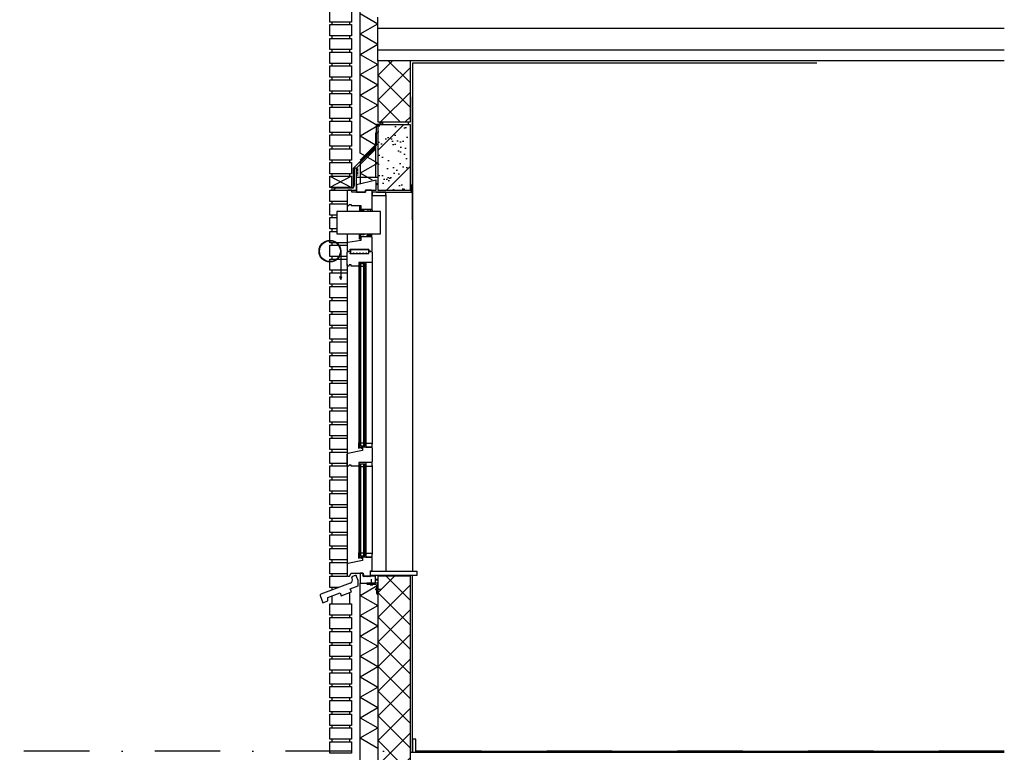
# Model space of a CAD drawing. Extents: x 0 to 140000, y 0 to 84100.
# Tile 27 of 36: x 112664 to 117185, y 10247 to 13612. Entities that reach past the tile are written whole.
import ezdxf

# ---------------------------------------------------------------- set-up
doc = ezdxf.new("R2010")
doc.units = 0
doc.header["$LTSCALE"] = 100
doc.header["$MEASUREMENT"] = 0
for name, pattern in [('B0201', [50, 31.25, -6.25, 6.25, -6.25]), ('B0701', [9.375, 6.25, -3.125]), ('B0702', [4.6875, 3.125, -1.5625]), ('DASHDOTX2', [2, 1, -0.5, 0, -0.5])]:
    doc.linetypes.add(name, pattern=pattern)
doc.layers.get('0').update_dxf_attribs({"linetype": 'CONTINUOUS'})
for name, color, linetype in [('AA$8A---_HULPLIJNEN', 1, 'CONTINUOUS'), ('AA21K---_ISOLATIE', 1, 'CONTINUOUS'), ('AA28----_ARCEER', 2, 'CONTINUOUS'), ('AI31----_BUITENKOZ', 7, 'CONTINUOUS'), ('AL$1A---_ARCEER', 7, 'CONTINUOUS'), ('AL$7A---_STRAMIEN', 42, 'B0201'), ('AL$8A---_HULPLIJNEN', 1, 'CONTINUOUS'), ('AL21----_BUITENWAND', 2, 'CONTINUOUS'), ('AL21K---_ISOLATIE', 1, 'CONTINUOUS'), ('AL23----_ARCEER', 3, 'CONTINUOUS'), ('AL23----_VLOEREN', 7, 'CONTINUOUS'), ('AL28----_KONSTRUKTIE', 3, 'CONTINUOUS'), ('AL28MH--_METAAL', 2, 'CONTINUOUS'), ('AL31----_BUITENKOZIJ', 7, 'CONTINUOUS'), ('AL41----_BUITENWANDA', 3, 'CONTINUOUS'), ('AL43----_VLOERAFW', 1, 'CONTINUOUS'), ('AT$1A---_TEKST', 2, 'CONTINUOUS'), ('DICHTING', 3, 'B0702'), ('LIJM', 1, 'CONTINUOUS')]:
    doc.layers.add(name, color=color, linetype=linetype)
pattern_1 = [(45, (95528.65, -5990.15), (-56.56854, 56.56854), []), (135, (95528.65, -5990.15), (-56.56854, -56.56854), [])]

# ---------------------------------------------------------------- blocks, each defined once
blk = doc.blocks.new('PH00-012')
at = {"layer": 'AA28----_ARCEER'}
for p, q in [((50, 0), (50, -129.7)), ((50, -129.7), (45.2, -115.9)), ((50, -129.7), (54.8, -115.9))]:
    blk.add_line(p, q, dxfattribs=at)
at = {"layer": 'AL31----_BUITENKOZIJ', "linetype": 'CONTINUOUS'}
for radius in [50, 48]:
    blk.add_circle((0, 0), radius, dxfattribs=at)
blk = doc.blocks.new('AD28HGHC')
at = {"color": 0, "linetype": 'BYBLOCK'}
blk.add_lwpolyline([(-14, -14), (36, -14), (36, -12.5, 0.414214), (32.5, -9), (-2, -9, -0.414214), (-9, -2), (-9, 32.5, 0.414214), (-12.5, 36), (-14, 36)], format="xyb", close=True, dxfattribs=at)
blk = doc.blocks.new('AH310055')
at = {"layer": 'AL41----_BUITENWANDA'}
for p, q in [((147.7, 96.5), (12.6, 45.1)), ((156.8, 116.9), (154.9, 122.3)), ((170, 131.4), (158.1, 126.9)), ((183.5, 108.4), (176.7, 126.7)), ((183.5, 83.1), (183.5, 108.4)), ((45.5, 30.8), (101.6, 52.1)), ((101.6, 52.1), (106.9, 38)), ((106.9, 38), (153, 55.5)), ((147.7, 69.5), (183.5, 83.1)), ((153, 55.5), (147.7, 69.5)), ((9.7, 38.7), (22.1, 5.9)), ((22.1, 5.9), (45.5, 14.8)), ((45.5, 14.8), (45.5, 30.8))]:
    blk.add_line(p, q, dxfattribs=at)
for centre, radius, start, end in [((142.7, 110.9), 15.3, 289.0161, 23.1818), ((159.9, 122.3), 5, 110.7376, 179.8315), ((171.7, 126.7), 5, 359.8315, 110.7376), ((14.4, 40.4), 5, 110.7376, 200.7376)]:
    blk.add_arc(centre, radius, start, end, dxfattribs=at)
blk = doc.blocks.new('281LGPH')
at = {"layer": 'AL28MH--_METAAL'}
blk.add_lwpolyline([(100, 0), (100, 4, 0.414214), (94, 10), (22, 10, -0.414214), (10, 22), (10, 94, 0.414214), (4, 100), (0, 100), (0, 0)], format="xyb", close=True, dxfattribs=at)
blk = doc.blocks.new('ARC890')
at = {"color": 0}
for q in [(-52, -45), (52, -45)]:
    blk.add_line((0, 45), q, dxfattribs=at)

msp = doc.modelspace()

# ---------------------------------------------------------------- hatches: boundary and pattern name
at = {"layer": 'AA$8A---_HULPLIJNEN'}
h = msp.add_hatch(dxfattribs=at)
h.set_pattern_fill('PREFAB2', color=256, scale=200, style=0)
h.set_pattern_definition(pattern_1)
h.paths.add_polyline_path([(114308, 13142.2), (114458, 13142.2), (114458, 13422.6), (114308, 13422.6)])
h = msp.add_hatch(dxfattribs=at)
h.set_pattern_fill('PREFAB3', color=256, scale=250, style=0)
h.set_pattern_definition([(0, (95568.65, -5880.15), (147.5, 107.5), [0, -60, 0, -80, 0, -140]), (10, (95671.15, -5765.15), (82.7218, 207.5171), [0, -155, 0, -35, 0, -132.5]), (20, (95586.15, -5790.15), (52.685, 242.6531), [0, -107.5, 0, -72.5, 0, -157.5]), (30, (95683.65, -5815.15), (5.9327, 199.7243), [0, -140, 0, -177.5, 0, -127.5]), (40, (95641.15, -5840.15), (70.0209, 212.13987), [0, -102.5, 0, -82.5, 0, -142.5]), (50, (95746.15, -5865.15), (-38.52095, 156.3366), [0, -30, 0, -197.5, 0, -117.5]), (60, (95698.65, -5890.15), (-37.5593, 269.9455), [0, -37.5, 0, -117.5, 0, -135]), (70, (95638.65, -5915.15), (-70.44244, 142.6985), [0, -70, 0, -80, 0, -182.5]), (80, (95656.15, -5940.15), (-85.4692, 177.5388), [0, -90, 0, -107.5]), (90, (95763.65, -5965.15), (-167.5, 115), [0, -137.5, 0, -77.5, 0, -182.5]), (100, (95553.65, -5940.15), (-151.4735, 67.2181), [0, -70, 0, -145, 0, -165]), (110, (95578.65, -5915.15), (-156.81115, 123.83563), [0, -120, 0, -95, 0, -132.5]), (120, (95603.65, -5890.15), (-222.9839, 76.2195), [0, -165, 0, -52.5, 0, -190]), (130, (95628.65, -5865.15), (-165.16337, -1.52075), [0, -95, 0, -35, 0, -195]), (140, (95653.65, -5840.15), (-259.7095, -33.3688), [0, -27.5, 0, -145, 0, -120]), (150, (95678.65, -5815.15), (-200.9984, -83.1394), [0, -70, 0, -82.5, 0, -160]), (160, (95703.65, -5790.15), (-247.3775, -138.7602), [0, -147.5, 0, -60, 0, -102.5]), (170, (95728.65, -5765.15), (-121.19774, -125.8664), [0, -95, 0, -55, 0, -192.5]), (45, (95528.65, -5990.15), (-110.8743, 110.8743), [])])
h.paths.add_polyline_path([(114308, 12829.2), (114458, 12829.2), (114458, 13129.2), (114308, 13129.2)])
h = msp.add_hatch(dxfattribs=at)
h.set_pattern_fill('PREFAB2', color=256, scale=200, style=0)
h.set_pattern_definition(pattern_1)
h.paths.add_polyline_path([(114308, 10202.6), (114458, 10202.6), (114458, 11055.9), (114308, 11055.9)])

# ---------------------------------------------------------------- linework, layer by layer
at = {"color": 1}
for p, q in [((114228, 12998.8), (114228, 14443.9)), ((114228, 9732.3), (114228, 11023.9))]:
    msp.add_line(p, q, dxfattribs=at)
at = {"color": 1, "linetype": 'CONTINUOUS'}
for p, q in [((114228, 13639.3), (114308, 13593.1)), ((114228, 13546.9), (114308, 13593.1)), ((114228, 13546.9), (114308, 13499.6)), ((114228, 13452.2), (114308, 13499.6)), ((114228, 13452.2), (114308, 13406.1)), ((114228, 13359.9), (114308, 13406.1)), ((114228, 13359.9), (114308, 13312.5)), ((114228, 13265.2), (114308, 13312.5)), ((114228, 13265.2), (114308, 13219)), ((114228, 13172.8), (114308, 13219)), ((114228, 13172.8), (114308, 13125.5)), ((114228, 13078.1), (114308, 13125.5)), ((114228, 13078.1), (114298, 13036.8)), ((114228, 10967.6), (114308, 11014.9)), ((114228, 10967.6), (114308, 10921.4)), ((114228, 10875.2), (114308, 10921.4)), ((114228, 10875.2), (114308, 10827.8)), ((114228, 10780.5), (114308, 10827.8)), ((114228, 10780.5), (114308, 10734.3)), ((114228, 10688.1), (114308, 10734.3)), ((114228, 10688.1), (114308, 10640.8)), ((114228, 10593.4), (114308, 10640.8)), ((114228, 10593.4), (114308, 10547.2)), ((114228, 10501.1), (114308, 10547.2)), ((114228, 10501.1), (114308, 10453.7)), ((114228, 10406.4), (114308, 10453.7)), ((114228, 10406.4), (114308, 10360.2)), ((114228, 10314), (114308, 10360.2)), ((114228, 10314), (114308, 10266.6))]:
    msp.add_line(p, q, dxfattribs=at)
at = {"color": 0, "elevation": 0}
msp.add_lwpolyline([(114223.3, 11654.6, -0.414214), (114223.8, 11654.1, -0.414214), (114223.3, 11653.6), (114222.8, 11653.6), (114222.8, 11646.6), (114234, 11646.6), (114234, 11649.6), (114232.5, 11649.6), (114232.5, 11650.6), (114250, 11650.6), (114250, 11648.6), (114238.5, 11648.6), (114238.5, 11647.1), (114237.5, 11647.1), (114237.5, 11648.6), (114235.5, 11648.6), (114235.5, 11643.1), (114238, 11643.1), (114238, 11642.1), (114234, 11642.1), (114234, 11645.1), (114222.8, 11645.1), (114222, 11642.1), (114221, 11642.1), (114221, 11667.3, -0.339454), (114221.8, 11668.3), (114222.8, 11668.6), (114222.8, 11654.6)], format="xyb", close=True, dxfattribs=at)
at = {"color": 0}
msp.add_lwpolyline([(114223.3, 11149.6, -0.414214), (114223.8, 11149.1, -0.414214), (114223.3, 11148.6), (114222.8, 11148.6), (114222.8, 11141.6), (114234, 11141.6), (114234, 11144.6), (114232.5, 11144.6), (114232.5, 11145.6), (114250, 11145.6), (114250, 11143.6), (114238.5, 11143.6), (114238.5, 11142.1), (114237.5, 11142.1), (114237.5, 11143.6), (114235.5, 11143.6), (114235.5, 11138.1), (114238, 11138.1), (114238, 11137.1), (114234, 11137.1), (114234, 11140.1), (114222.8, 11140.1), (114222, 11137.1), (114221, 11137.1), (114221, 11162.3, -0.339454), (114221.8, 11163.3), (114222.8, 11163.6), (114222.8, 11149.6)], format="xyb", close=True, dxfattribs=at)
at = {"layer": 'AI31----_BUITENKOZ', "linetype": 'CONTINUOUS'}
msp.add_lwpolyline([(114279, 12614.2), (114259, 12614.2), (114259, 12622.2), (114279, 12622.2)], close=True, dxfattribs=at)
for centre, radius, start, end in [((114266.5, 12625.2), 3.75, 126.8699, 233.1301), ((114271.6, 12625.2), 3.75, 306.8699, 53.1301), ((114285.5, 12622.5), 6.5, 117.7958, 182.2042)]:
    msp.add_arc(centre, radius, start, end, dxfattribs=at)
at = {"layer": 'AL$1A---_ARCEER'}
for p, q in [((114218, 12925.6), (114210, 12925.6)), ((114218, 12918.6), (114210, 12918.6)), ((114218, 12911.6), (114210, 12911.6)), ((114218, 12904.6), (114210, 12904.6)), ((114218, 12897.6), (114210, 12897.6))]:
    msp.add_line(p, q, dxfattribs=at)
at = {"layer": 'AL$7A---_STRAMIEN', "color": 1, "linetype": 'DASHDOTX2', "ltscale": 3}
msp.add_line((117184.8, 10252.6), (112664.3, 10252.6), dxfattribs=at)
at = {"layer": 'AL$8A---_HULPLIJNEN'}
for p, q in [((114468, 12692.6), (114468, 13256.9)), ((114468, 10247.6), (114468, 11059.9))]:
    msp.add_line(p, q, dxfattribs=at)
msp.add_lwpolyline([(116323.8, 13412.6), (114468, 13412.6), (114468, 12752.6)], dxfattribs=at)
at = {"layer": 'AL$8A---_HULPLIJNEN', "color": 2}
msp.add_lwpolyline([(114459.6, 12855), (114459.6, 12829.2), (114467.7, 12821.2, -1), (114466.1, 12819.6), (114458, 12827.6), (114432.3, 12827.6)], format="xyb", dxfattribs=at)
at = {"layer": 'AL21----_BUITENWAND', "color": 1}
for p, q in [((114098, 13600.6), (114098, 13589.2)), ((114178, 13600.6), (114178, 13589.2)), ((114098, 13537.2), (114098, 13525.9)), ((114178, 13537.2), (114178, 13525.9)), ((114098, 13473.9), (114098, 13462.6)), ((114178, 13473.9), (114178, 13462.6)), ((114098, 13410.6), (114098, 13399.2)), ((114098, 13410.6), (114098, 13399.2)), ((114178, 13410.6), (114178, 13399.2)), ((114178, 13410.6), (114178, 13399.2)), ((114098, 13347.2), (114098, 13335.9)), ((114098, 13347.2), (114098, 13335.9)), ((114178, 13347.2), (114178, 13335.9)), ((114178, 13347.2), (114178, 13335.9)), ((114098, 13283.9), (114098, 13272.6)), ((114178, 13283.9), (114178, 13272.6)), ((114098, 13220.6), (114098, 13209.2)), ((114098, 13220.6), (114098, 13209.2)), ((114178, 13220.6), (114178, 13209.2)), ((114178, 13220.6), (114178, 13209.2)), ((114098, 13157.2), (114098, 13145.9)), ((114098, 13157.2), (114098, 13145.9)), ((114178, 13157.2), (114178, 13145.9)), ((114178, 13157.2), (114178, 13145.9)), ((114318, 13142.2), (114318, 13129.2)), ((114448, 13142.2), (114448, 13129.2)), ((114098, 13093.9), (114098, 13082.6)), ((114178, 13093.9), (114178, 13082.6)), ((114098, 13030.6), (114098, 13019.2)), ((114178, 13030.6), (114178, 13019.2)), ((114098, 12967.2), (114098, 12955.9)), ((114178, 12967.2), (114178, 12955.9)), ((114098, 12903.9), (114098, 12892.6)), ((114178, 12903.9), (114178, 12892.6)), ((114098, 10964.8), (114098, 10929.2)), ((114178, 10976.9), (114178, 10929.2)), ((114098, 10877.2), (114098, 10865.9)), ((114178, 10877.2), (114178, 10865.9)), ((114098, 10813.9), (114098, 10802.6)), ((114178, 10813.9), (114178, 10802.6)), ((114098, 10750.6), (114098, 10739.2)), ((114178, 10750.6), (114178, 10739.2)), ((114098, 10687.2), (114098, 10675.9)), ((114178, 10687.2), (114178, 10675.9)), ((114098, 10623.9), (114098, 10612.6)), ((114178, 10623.9), (114178, 10612.6)), ((114098, 10560.6), (114098, 10549.2)), ((114178, 10560.6), (114178, 10549.2)), ((114098, 10497.2), (114098, 10485.9)), ((114178, 10497.2), (114178, 10485.9)), ((114098, 10433.9), (114098, 10422.6)), ((114178, 10433.9), (114178, 10422.6)), ((114098, 10370.6), (114098, 10359.2)), ((114178, 10370.6), (114178, 10359.2)), ((114098, 10307.2), (114098, 10295.9)), ((114178, 10307.2), (114178, 10295.9))]:
    msp.add_line(p, q, dxfattribs=at)
at = {"layer": 'AL21----_BUITENWAND', "color": 1, "linetype": 'CONTINUOUS'}
for p, q in [((114188, 12892.6), (114088, 12840.6)), ((114088, 12892.6), (114188, 12840.6))]:
    msp.add_line(p, q, dxfattribs=at)
at = {"layer": 'AL21----_BUITENWAND', "color": 42}
for p, q in [((114098, 12840.6), (114098, 12829.2)), ((114098, 12777.2), (114098, 12765.9)), ((114098, 12713.9), (114098, 12702.6)), ((114098, 12650.6), (114098, 12639.2)), ((114098, 12587.2), (114098, 12575.9)), ((114168, 12587.2), (114130.1, 12587.2)), ((114098, 12523.9), (114098, 12512.6)), ((114168, 12523.9), (114122.4, 12523.9)), ((114098, 12460.6), (114098, 12449.2)), ((114098, 12460.6), (114098, 12449.2)), ((114098, 12397.2), (114098, 12385.9)), ((114098, 12333.9), (114098, 12322.6)), ((114098, 12333.9), (114098, 12322.6)), ((114098, 12270.6), (114098, 12259.2)), ((114098, 12207.2), (114098, 12195.9)), ((114098, 12143.9), (114098, 12132.6)), ((114098, 12080.6), (114098, 12069.2)), ((114098, 12017.2), (114098, 12005.9)), ((114098, 11953.9), (114098, 11942.6)), ((114098, 11890.6), (114098, 11879.2)), ((114098, 11827.2), (114098, 11815.9)), ((114098, 11763.9), (114098, 11752.6)), ((114098, 11700.6), (114098, 11689.2)), ((114098, 11637.2), (114098, 11625.9)), ((114098, 11573.9), (114098, 11562.6)), ((114098, 11510.6), (114098, 11499.2)), ((114098, 11447.2), (114098, 11435.9)), ((114098, 11383.9), (114098, 11372.6)), ((114098, 11320.6), (114098, 11309.2)), ((114098, 11257.2), (114098, 11245.9)), ((114098, 11193.9), (114098, 11182.6)), ((114098, 11130.6), (114098, 11119.2)), ((114098, 11067.2), (114098, 11055.9)), ((114098, 11003.9), (114098, 10992.6))]:
    msp.add_line(p, q, dxfattribs=at)
at = {"layer": 'AL21----_BUITENWAND'}
for points in [[(114188, 13600.6), (114088, 13600.6), (114088, 13652.6), (114188, 13652.6)], [(114188, 13537.2), (114088, 13537.2), (114088, 13589.2), (114188, 13589.2)], [(114188, 13473.9), (114088, 13473.9), (114088, 13525.9), (114188, 13525.9)], [(114188, 13410.6), (114088, 13410.6), (114088, 13462.6), (114188, 13462.6)], [(114188, 13347.2), (114088, 13347.2), (114088, 13399.2), (114188, 13399.2)], [(114188, 13347.2), (114088, 13347.2), (114088, 13399.2), (114188, 13399.2)], [(114308, 13142.2), (114458, 13142.2), (114458, 13422.6), (114308, 13422.6)], [(114188, 13283.9), (114088, 13283.9), (114088, 13335.9), (114188, 13335.9)], [(114188, 13220.6), (114088, 13220.6), (114088, 13272.6), (114188, 13272.6)], [(114188, 13157.2), (114088, 13157.2), (114088, 13209.2), (114188, 13209.2)], [(114188, 13157.2), (114088, 13157.2), (114088, 13209.2), (114188, 13209.2)], [(114188, 13093.9), (114088, 13093.9), (114088, 13145.9), (114188, 13145.9)], [(114188, 13030.6), (114088, 13030.6), (114088, 13082.6), (114188, 13082.6)], [(114188, 12967.2), (114088, 12967.2), (114088, 13019.2), (114188, 13019.2)], [(114188, 12903.9), (114088, 12903.9), (114088, 12955.9), (114188, 12955.9)], [(114188, 12840.6), (114088, 12840.6), (114088, 12892.6), (114188, 12892.6)], [(114308, 10202.6), (114458, 10202.6), (114458, 11055.9), (114308, 11055.9)], [(114188, 10877.2), (114088, 10877.2), (114088, 10929.2), (114188, 10929.2)], [(114188, 10813.9), (114088, 10813.9), (114088, 10865.9), (114188, 10865.9)], [(114188, 10750.6), (114088, 10750.6), (114088, 10802.6), (114188, 10802.6)], [(114188, 10687.2), (114088, 10687.2), (114088, 10739.2), (114188, 10739.2)], [(114188, 10623.9), (114088, 10623.9), (114088, 10675.9), (114188, 10675.9)], [(114188, 10560.6), (114088, 10560.6), (114088, 10612.6), (114188, 10612.6)], [(114188, 10497.2), (114088, 10497.2), (114088, 10549.2), (114188, 10549.2)], [(114188, 10433.9), (114088, 10433.9), (114088, 10485.9), (114188, 10485.9)], [(114188, 10370.6), (114088, 10370.6), (114088, 10422.6), (114188, 10422.6)], [(114188, 10307.2), (114088, 10307.2), (114088, 10359.2), (114188, 10359.2)], [(114468, 10247.6), (114483, 10247.6), (114483, 10307.6), (114468, 10307.6)], [(114468, 10247.6), (114483, 10247.6), (114483, 10307.6), (114468, 10307.6)], [(114188, 10243.9), (114088, 10243.9), (114088, 10295.9), (114188, 10295.9)]]:
    msp.add_lwpolyline(points, close=True, dxfattribs=at)
at = {"layer": 'AL21----_BUITENWAND', "color": 42}
for points in [[(114168, 12777.2), (114088, 12777.2), (114088, 12829.2), (114168, 12829.2)], [(114120.5, 12713.9), (114088, 12713.9), (114088, 12765.9), (114168, 12765.9)], [(114120.5, 12650.6), (114088, 12650.6), (114088, 12702.6), (114120.5, 12702.6)], [(114168, 12587.2), (114088, 12587.2), (114088, 12639.2), (114120.5, 12639.2)], [(114088, 12610.2), (114088, 12639.2), (114120.5, 12639.2)], [(114168, 12523.9), (114088, 12523.9), (114088, 12575.9), (114168, 12575.9)], [(114135.5, 12575.9), (114168, 12575.9)], [(114168, 12460.6), (114088, 12460.6), (114088, 12512.6), (114168, 12512.6)], [(114168, 12397.2), (114088, 12397.2), (114088, 12449.2), (114168, 12449.2)], [(114168, 12333.9), (114088, 12333.9), (114088, 12385.9), (114168, 12385.9)], [(114168, 12270.6), (114088, 12270.6), (114088, 12322.6), (114168, 12322.6)], [(114168, 12207.2), (114088, 12207.2), (114088, 12259.2), (114168, 12259.2)], [(114168, 12143.9), (114088, 12143.9), (114088, 12195.9), (114168, 12195.9)], [(114168, 12080.6), (114088, 12080.6), (114088, 12132.6), (114168, 12132.6)], [(114168, 12017.2), (114088, 12017.2), (114088, 12069.2), (114168, 12069.2)], [(114168, 11953.9), (114088, 11953.9), (114088, 12005.9), (114168, 12005.9)], [(114168, 11890.6), (114088, 11890.6), (114088, 11942.6), (114168, 11942.6)], [(114168, 11827.2), (114088, 11827.2), (114088, 11879.2), (114168, 11879.2)], [(114168, 11763.9), (114088, 11763.9), (114088, 11815.9), (114168, 11815.9)], [(114168, 11700.6), (114088, 11700.6), (114088, 11752.6), (114168, 11752.6)], [(114168, 11637.2), (114088, 11637.2), (114088, 11689.2), (114168, 11689.2)], [(114168, 11573.9), (114088, 11573.9), (114088, 11625.9), (114168, 11625.9)], [(114168, 11510.6), (114088, 11510.6), (114088, 11562.6), (114168, 11562.6)], [(114168, 11447.2), (114088, 11447.2), (114088, 11499.2), (114168, 11499.2)], [(114168, 11383.9), (114088, 11383.9), (114088, 11435.9), (114168, 11435.9)], [(114168, 11320.6), (114088, 11320.6), (114088, 11372.6), (114168, 11372.6)], [(114168, 11257.2), (114088, 11257.2), (114088, 11309.2), (114168, 11309.2)], [(114168, 11193.9), (114088, 11193.9), (114088, 11245.9), (114168, 11245.9)], [(114168, 11130.6), (114088, 11130.6), (114088, 11182.6), (114168, 11182.6)], [(114168, 11067.2), (114088, 11067.2), (114088, 11119.2), (114168, 11119.2)], [(114127.4, 11003.9), (114088, 11003.9), (114088, 11055.9), (114168, 11055.9)]]:
    msp.add_lwpolyline(points, dxfattribs=at)
at = {"layer": 'AL21K---_ISOLATIE', "color": 7}
for p, q in [((114228, 12966.8), (114298, 13036.8)), ((114228, 12955.2), (114298, 13025.2))]:
    msp.add_line(p, q, dxfattribs=at)
at = {"layer": 'AL21K---_ISOLATIE'}
for p, q in [((114284.3, 12873.9), (114228, 12906.4)), ((114245, 12478.6), (114231, 12478.6)), ((114245, 11667.1), (114231, 11667.1)), ((114245, 11558.9), (114231, 11558.9)), ((114245, 11162.1), (114231, 11162.1))]:
    msp.add_line(p, q, dxfattribs=at)
at = {"layer": 'AL21K---_ISOLATIE', "color": 1, "linetype": 'CONTINUOUS'}
for p, q in [((114221, 12497.2), (114221, 11667.3)), ((114221, 11560.6), (114221, 11162.1))]:
    msp.add_line(p, q, dxfattribs=at)
at = {"layer": 'AL21K---_ISOLATIE', "color": 7}
msp.add_lwpolyline([(114228, 12955.2), (114228, 12857.7)], dxfattribs=at)
at = {"layer": 'AL23----_ARCEER', "color": 1}
for p, q in [((114308, 13572.5), (117184.8, 13572.5)), ((114308, 13472.5), (117184.8, 13472.5))]:
    msp.add_line(p, q, dxfattribs=at)
at = {"layer": 'AL23----_VLOEREN'}
msp.add_line((114458, 10247.6), (117184.8, 10247.6), dxfattribs=at)
msp.add_lwpolyline([(117184.8, 13422.6), (114308, 13422.6), (114308, 13622.6)], dxfattribs=at)
at = {"layer": 'AL28----_KONSTRUKTIE'}
for q in [(114308, 13092.2), (114298, 12886.7)]:
    msp.add_line((114298, 13092.2), q, dxfattribs=at)
at = {"layer": 'AL28----_KONSTRUKTIE', "color": 2}
for p, q in [((114210, 12929.2), (114298, 13017.2)), ((114308, 12886.7), (114210, 12886.7))]:
    msp.add_line(p, q, dxfattribs=at)
at = {"layer": 'AL28----_KONSTRUKTIE', "color": 1, "linetype": 'CONTINUOUS'}
for p, q in [((114468, 12819.2), (114468, 11080.2)), ((114468, 12819.2), (114468, 12278.8)), ((114468, 12692.6), (114468, 11080.2))]:
    msp.add_line(p, q, dxfattribs=at)
at = {"layer": 'AL28----_KONSTRUKTIE'}
msp.add_lwpolyline([(114308, 12829.2), (114458, 12829.2), (114458, 13129.2), (114308, 13129.2)], close=True, dxfattribs=at)
at = {"layer": 'AL31----_BUITENKOZIJ', "color": 1, "linetype": 'CONTINUOUS'}
for p, q in [((114345.8, 12807), (114345.8, 11079.9)), ((114345.8, 12807), (114345.8, 12278.8)), ((114168, 12761.2), (114168, 12731.2)), ((114168, 12628.2), (114168, 12585.2)), ((114168, 12487.5), (114168, 11563.6)), ((114168, 12483.2), (114168, 12278.8)), ((114226, 12491.2), (114249, 12491.2)), ((114254, 12497.2), (114254, 11665.6)), ((114282, 12497.2), (114282, 11662.6)), ((114226, 11654.5), (114249, 11654.5)), ((114168, 11560.6), (114168, 11111.3)), ((114226, 11571.5), (114249, 11571.5)), ((114254, 11560.6), (114254, 11160.6)), ((114282, 11563.6), (114282, 11157.6)), ((114226, 11149.5), (114249, 11149.5))]:
    msp.add_line(p, q, dxfattribs=at)
at = {"layer": 'AL31----_BUITENKOZIJ', "linetype": 'CONTINUOUS'}
for p, q in [((114279, 12614.2), (114230, 12614.2)), ((114230, 12614.2), (114230, 12598.2)), ((114279, 12614.2), (114282, 12611.2)), ((114171, 11619.8), (114168, 11616.3)), ((114238.5, 11632.6), (114171, 11619.8)), ((114279, 11648.6), (114238.5, 11648.6)), ((114238.5, 11648.6), (114238.5, 11632.6)), ((114279, 11648.6), (114282, 11645.6)), ((114238.5, 11127.6), (114171, 11114.8)), ((114279, 11143.6), (114238.5, 11143.6)), ((114238.5, 11143.6), (114238.5, 11127.6)), ((114279, 11143.6), (114282, 11140.6)), ((114282, 11081.1), (114282, 11140.6)), ((114171, 11114.8), (114168, 11111.3)), ((114168, 11111.3), (114168, 11058.9)), ((114275, 11055.9), (114275, 11081.1)), ((114275, 11081.1), (114282, 11081.1)), ((114168, 11058.9), (114171, 11055.9)), ((114171, 11055.9), (114178, 11055.9)), ((114178, 11055.9), (114186, 11069.9)), ((114186, 11069.9), (114241, 11069.9)), ((114241, 11069.9), (114241, 11055.9)), ((114241, 11055.9), (114275, 11055.9))]:
    msp.add_line(p, q, dxfattribs=at)
at = {"layer": 'AL31----_BUITENKOZIJ', "color": 1}
for p, q in [((114226, 11654.5), (114226, 12491.2)), ((114231, 11654.5), (114231, 12491.2)), ((114245, 11654.5), (114245, 12491.2)), ((114249, 11654.5), (114249, 12491.2)), ((114226, 11149.5), (114226, 11571.5)), ((114231, 11149.5), (114231, 11571.5)), ((114245, 11149.5), (114245, 11571.5)), ((114249, 11149.5), (114249, 11571.5))]:
    msp.add_line(p, q, dxfattribs=at)
at = {"layer": 'AL31----_BUITENKOZIJ'}
for p, q in [((114278.8, 11012.8), (114278.8, 11041.9)), ((114298, 11023.9), (114298, 11055.9)), ((114273.7, 11016.4), (114285, 11016.4)), ((114296.1, 10995.8), (114325.2, 10995.8)), ((114300.6, 11000.9), (114300.6, 10989.7))]:
    msp.add_line(p, q, dxfattribs=at)
for points in [[(114300.6, 12874.7), (114210, 12853.5), (114210, 12820.2), (114252, 12820.2), (114252, 12829.2), (114300.6, 12829.2)], [(114189, 12829.2), (114171, 12829.2), (114168, 12826.2), (114168, 12761.2), (114171, 12758.2), (114176, 12758.2), (114177.4, 12763.2), (114186, 12763.2), (114186, 12758.2), (114230, 12758.2), (114230, 12741.2), (114279, 12741.2), (114282, 12744.2), (114282, 12826.2), (114279, 12829.2), (114252, 12829.2), (114252, 12820.2), (114189, 12820.2)], [(114267, 12547.2), (114279, 12547.2), (114282, 12550.2), (114282, 12611.2), (114279, 12614.2), (114230, 12614.2), (114230, 12598.2), (114171, 12588.7), (114168, 12585.2), (114168, 12550.2), (114171, 12547.2), (114183, 12547.2), (114183, 12556.2), (114267, 12556.2)], [(114267, 12547.2), (114279, 12547.2), (114282, 12544.2), (114282, 12500.2), (114279, 12497.2), (114221, 12497.2), (114221, 12480.2), (114186, 12480.2), (114186, 12485.2), (114177.4, 12485.2), (114176, 12480.2), (114171, 12480.2), (114168, 12483.2), (114168, 12544.2), (114171, 12547.2), (114183, 12547.2), (114183, 12538.2), (114267, 12538.2)], [(114183, 12556.2), (114183, 12538.2), (114267, 12538.2), (114267, 12556.2), (114183, 12556.2)]]:
    msp.add_lwpolyline(points, close=True, dxfattribs=at)
at = {"layer": 'AL31----_BUITENKOZIJ', "linetype": 'CONTINUOUS'}
for points in [[(114282, 12819.2), (114282, 12804), (114342.8, 12804), (114345.8, 12807), (114345.8, 12819.2), (114314.1, 12819.2), (114314.1, 12819.2)], [(114230.5, 12734.2), (114230.5, 12733.2), (114229.5, 12733.2), (114229.5, 12732.2), (114231.5, 12732.2), (114231.5, 12734.2), (114242.5, 12734.2), (114242.5, 12732.2), (114244.5, 12732.2), (114244.5, 12733.2), (114243.5, 12733.2), (114243.5, 12734.2), (114244.5, 12734.2), (114244.5, 12736.2), (114227, 12736.2), (114227, 12756.2), (114225, 12756.2), (114225, 12732.2), (114227, 12732.2), (114227, 12734.2)], [(114227, 12754.7), (114230, 12754.7), (114230, 12744.7), (114227, 12744.7)], [(114320.5, 12731.2), (114120.5, 12731.2), (114120.5, 12628.2), (114320.5, 12628.2)], [(114230.5, 12625.2), (114230.5, 12626.2), (114229.5, 12626.2), (114229.5, 12627.2), (114231.5, 12627.2), (114231.5, 12625.2), (114242.5, 12625.2), (114242.5, 12627.2), (114244.5, 12627.2), (114244.5, 12626.2), (114243.5, 12626.2), (114243.5, 12625.2), (114244.5, 12625.2), (114244.5, 12623.2), (114227, 12623.2), (114227, 12603.2), (114225, 12603.2), (114225, 12627.2), (114227, 12627.2), (114227, 12625.2)], [(114227, 12613.2), (114230, 12613.2), (114230, 12603.2), (114227, 12603.2)], [(114254, 11143.6), (114279, 11143.6), (114282, 11146.6), (114282, 11157.6), (114279, 11160.6), (114254, 11160.6)]]:
    msp.add_lwpolyline(points, close=True, dxfattribs=at)
for points in [[(114229.5, 12731.2), (114229.5, 12733.2), (114230.5, 12733.2), (114230.5, 12734.2), (114228.5, 12734.2), (114228.5, 12731.2)], [(114244.5, 12731.2), (114244.5, 12733.2), (114243.5, 12733.2), (114243.5, 12734.2), (114245.5, 12734.2), (114245.5, 12731.2)], [(114261.5, 12731.2), (114261.5, 12733.2), (114262.5, 12733.2), (114262.5, 12734.2), (114260.5, 12734.2), (114260.5, 12731.2)], [(114276.5, 12731.2), (114276.5, 12733.2), (114275.5, 12733.2), (114275.5, 12734.2), (114277.5, 12734.2), (114277.5, 12731.2)], [(114229.5, 12628.2), (114229.5, 12626.2), (114230.5, 12626.2), (114230.5, 12625.2), (114228.5, 12625.2), (114228.5, 12628.2)], [(114244.5, 12628.2), (114244.5, 12626.2), (114243.5, 12626.2), (114243.5, 12625.2), (114245.5, 12625.2), (114245.5, 12628.2)], [(114261.5, 12628.2), (114261.5, 12626.2), (114262.5, 12626.2), (114262.5, 12625.2), (114260.5, 12625.2), (114260.5, 12628.2)], [(114276.5, 12628.2), (114276.5, 12626.2), (114275.5, 12626.2), (114275.5, 12625.2), (114277.5, 12625.2), (114277.5, 12628.2)], [(114488, 11059.9), (114287.1, 11059.9), (114287.1, 11059.9), (114275, 11059.9), (114275, 11079.9), (114485, 11079.9), (114488, 11079.9), (114488, 11059.9)], [(114239.3, 11069.9), (114228, 11069.9), (114228, 11023.9), (114298, 11023.9)], [(114298, 11055.9), (114241, 11055.9), (114241, 11068.9)]]:
    msp.add_lwpolyline(points, dxfattribs=at)
at = {"layer": 'AL31----_BUITENKOZIJ', "linetype": 'CONTINUOUS', "elevation": 0}
for points in [[(114254, 11648.6), (114279, 11648.6), (114282, 11651.6), (114282, 11662.6), (114279, 11665.6), (114254, 11665.6)], [(114254, 11560.6), (114279, 11560.6), (114282, 11563.6), (114282, 11574.6), (114279, 11577.6), (114254, 11577.6)]]:
    msp.add_lwpolyline(points, close=True, dxfattribs=at)
at = {"layer": 'AL31----_BUITENKOZIJ', "elevation": 0}
msp.add_lwpolyline([(114282, 11645.6), (114282, 11580.6), (114279, 11577.6), (114221, 11577.6), (114221, 11560.6), (114186, 11560.6), (114186, 11565.6), (114177.4, 11565.6), (114176, 11560.6), (114171, 11560.6), (114168, 11563.6), (114168, 11616.3)], dxfattribs=at)
at = {"layer": 'AL31----_BUITENKOZIJ', "linetype": 'CONTINUOUS'}
for centre, radius, start, end in [((114268.1, 12736.2), 5.67, 118.0725, 241.9275), ((114270, 12736.2), 5.67, 298.0725, 61.9275), ((114292.5, 12742), 12, 176.4726, 243.5274)]:
    msp.add_arc(centre, radius, start, end, dxfattribs=at)
at = {"layer": 'AL43----_VLOERAFW', "color": 1, "linetype": 'CONTINUOUS'}
for p, q in [((114302.7, 12819.2), (114466.9, 12819.2)), ((114483, 10252.6), (117184.8, 10252.6))]:
    msp.add_line(p, q, dxfattribs=at)
at = {"layer": 'AT$1A---_TEKST', "color": 2, "linetype": 'CONTINUOUS', "const_width": 5}
for points in [[(114300.6, 12856.5, 1), (114305.6, 12856.5, 1)], [(114300.6, 11040.1, 1), (114305.6, 11040.1, 1)]]:
    msp.add_lwpolyline(points, format="xyb", close=True, dxfattribs=at)
at = {"layer": 'DICHTING', "color": 4, "linetype": 'B0701'}
msp.add_lwpolyline([(114108.1, 12830.5), (114108.1, 12839.8), (114184, 12839.8), (114197, 12839.8), (114197, 12930.3), (114302.6, 13035.8), (114302.6, 13131.1), (114330.8, 13131.1), (114330.8, 13137.2), (114323.1, 13137.2)], dxfattribs=at)
at = {"layer": 'LIJM', "color": 2, "linetype": 'CONTINUOUS'}
for centre in [(114177, 12547.2), (114183, 12556.2), (114183, 12538.2), (114197, 12556.2), (114197, 12538.2), (114211.8, 12556.2), (114211.8, 12538.2), (114225.8, 12556.2), (114225.8, 12538.2), (114240.6, 12556.2), (114240.6, 12538.2), (114255.3, 12556.2), (114255.3, 12538.2), (114273, 12547.2), (114241, 11062.9), (114244, 11055.9), (114258.1, 11055.9), (114272.1, 11055.9)]:
    msp.add_circle(centre, 2.18, dxfattribs=at)

# ---------------------------------------------------------------- block references
at = {"rotation": 90}
msp.add_blockref('281LGPH', (114210, 12829.2), dxfattribs=at)
for name, p in [('PH00-012', (114088.7, 12548.5)), ('AH310055', (114034.1, 10928.1))]:
    msp.add_blockref(name, p)
at = {"layer": 'AA21K---_ISOLATIE', "xscale": 0.8888891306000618, "yscale": 0.8888891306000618, "zscale": 0.8888891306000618, "rotation": 270}
msp.add_blockref('ARC890', (114268, 12952.6), dxfattribs=at)
at = {"layer": 'AL28----_KONSTRUKTIE', "rotation": 180}
msp.add_blockref('AD28HGHC', (114294, 11009.9), dxfattribs=at)

doc.saveas('drawing.dxf')
